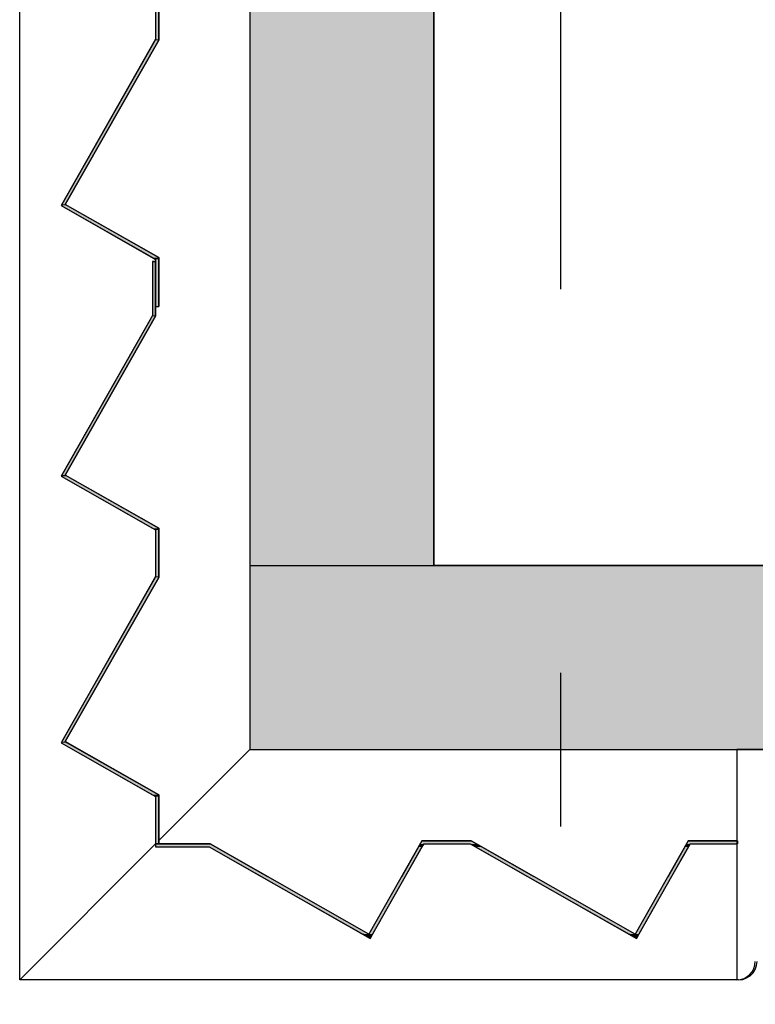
# Model space of a CAD drawing. Extents: x 2 to 87, y -108 to 11.
# Tile 195 of 210: x 42.275 to 42.754, y -14.873 to -14.232. Entities that reach past the tile are written whole.
import ezdxf

# ---------------------------------------------------------------- set-up
doc = ezdxf.new("R2010")
doc.units = 0
doc.header["$MEASUREMENT"] = 0
doc.linetypes.add('DASHDOT', pattern=[1, 0.5, -0.25, 0, -0.25])
for name, color, linetype in [('10', 7, 'CONTINUOUS'), ('13', 7, 'CONTINUOUS'), ('18', 7, 'CONTINUOUS'), ('2', 7, 'CONTINUOUS'), ('5', 7, 'CONTINUOUS')]:
    doc.layers.add(name, color=color, linetype=linetype)

# ---------------------------------------------------------------- blocks, each defined once
blk = doc.blocks.new('*N201')
at = {"layer": '18', "color": 62, "linetype": 'Continuous'}
for p, q in [((42.5372, -14.7669), (42.5361, -14.7689)), ((42.5372, -14.7669), (42.5692, -14.7669)), ((42.5692, -14.7669), (42.5727, -14.7689)), ((42.7108, -14.7669), (42.7097, -14.7689)), ((42.7108, -14.7669), (42.7428, -14.7669)), ((42.7428, -14.7669), (42.7428, -14.7689)), ((42.3636, -14.7689), (42.3991, -14.7689)), ((42.3636, -14.7689), (42.3636, -14.7709)), ((42.3636, -14.7709), (42.3986, -14.7709)), ((42.3986, -14.7709), (42.4325, -14.7902)), ((42.3991, -14.7689), (42.4026, -14.7709)), ((42.4026, -14.7709), (42.4365, -14.7902)), ((42.5349, -14.7709), (42.524, -14.7902)), ((42.5372, -14.7709), (42.5263, -14.7902)), ((42.5361, -14.7689), (42.5349, -14.7709)), ((42.5384, -14.7689), (42.5372, -14.7709)), ((42.5384, -14.7689), (42.5687, -14.7689)), ((42.5687, -14.7689), (42.5722, -14.7709)), ((42.5722, -14.7709), (42.6061, -14.7902)), ((42.5727, -14.7689), (42.5762, -14.7709)), ((42.5762, -14.7709), (42.6102, -14.7902)), ((42.7086, -14.7709), (42.6976, -14.7902)), ((42.7109, -14.7709), (42.6999, -14.7902)), ((42.7097, -14.7689), (42.7086, -14.7709)), ((42.712, -14.7689), (42.7109, -14.7709)), ((42.712, -14.7689), (42.7428, -14.7689)), ((42.4325, -14.7902), (42.4986, -14.8277)), ((42.5263, -14.7902), (42.5049, -14.8277)), ((42.6061, -14.7902), (42.6722, -14.8277)), ((42.6999, -14.7902), (42.6785, -14.8277)), ((42.5034, -14.8305), (42.4986, -14.8277)), ((42.5049, -14.8277), (42.5034, -14.8305)), ((42.677, -14.8305), (42.6722, -14.8277)), ((42.6785, -14.8277), (42.677, -14.8305))]:
    blk.add_line(p, q, dxfattribs=at)
for points in [[(42.5372, -14.7669), (42.5361, -14.7689), (42.5727, -14.7689)], [(42.5372, -14.7669), (42.5372, -14.7669), (42.5692, -14.7669)], [(42.5372, -14.7669), (42.5692, -14.7669), (42.5727, -14.7689)], [(42.7108, -14.7669), (42.7097, -14.7689), (42.7428, -14.7689)], [(42.7108, -14.7669), (42.7108, -14.7669), (42.7428, -14.7669)], [(42.7108, -14.7669), (42.7428, -14.7669), (42.7428, -14.7689)], [(42.3636, -14.7689), (42.3636, -14.7689), (42.3991, -14.7689)], [(42.3636, -14.7689), (42.3636, -14.7709), (42.4026, -14.7709)], [(42.3636, -14.7689), (42.3991, -14.7689), (42.4026, -14.7709)], [(42.3636, -14.7709), (42.3636, -14.7709), (42.3986, -14.7709)], [(42.3986, -14.7709), (42.4325, -14.7902), (42.4365, -14.7902)], [(42.3986, -14.7709), (42.4026, -14.7709), (42.4365, -14.7902)], [(42.5349, -14.7709), (42.524, -14.7902), (42.5263, -14.7902)], [(42.5349, -14.7709), (42.5372, -14.7709), (42.5263, -14.7902)], [(42.5361, -14.7689), (42.5349, -14.7709), (42.5372, -14.7709)], [(42.5361, -14.7689), (42.5384, -14.7689), (42.5372, -14.7709)], [(42.5384, -14.7689), (42.5384, -14.7689), (42.5687, -14.7689)], [(42.5687, -14.7689), (42.5722, -14.7709), (42.5762, -14.7709)], [(42.5687, -14.7689), (42.5727, -14.7689), (42.5762, -14.7709)], [(42.5722, -14.7709), (42.6061, -14.7902), (42.6102, -14.7902)], [(42.5722, -14.7709), (42.5762, -14.7709), (42.6102, -14.7902)], [(42.7086, -14.7709), (42.6976, -14.7902), (42.6999, -14.7902)], [(42.7086, -14.7709), (42.7109, -14.7709), (42.6999, -14.7902)], [(42.7097, -14.7689), (42.7086, -14.7709), (42.7109, -14.7709)], [(42.7097, -14.7689), (42.712, -14.7689), (42.7109, -14.7709)], [(42.712, -14.7689), (42.712, -14.7689), (42.7428, -14.7689)], [(42.4325, -14.7902), (42.4986, -14.8277), (42.5026, -14.8277)], [(42.4325, -14.7902), (42.4365, -14.7902), (42.5026, -14.8277)], [(42.524, -14.7902), (42.5026, -14.8277), (42.5049, -14.8277)], [(42.524, -14.7902), (42.5263, -14.7902), (42.5049, -14.8277)], [(42.6061, -14.7902), (42.6722, -14.8277), (42.6762, -14.8277)], [(42.6061, -14.7902), (42.6102, -14.7902), (42.6762, -14.8277)], [(42.6976, -14.7902), (42.6762, -14.8277), (42.6785, -14.8277)], [(42.6976, -14.7902), (42.6999, -14.7902), (42.6785, -14.8277)], [(42.4986, -14.8277), (42.5049, -14.8277), (42.5034, -14.8305)], [(42.6722, -14.8277), (42.6785, -14.8277), (42.677, -14.8305)]]:
    blk.add_solid(points, dxfattribs=at)
blk = doc.blocks.new('*N213')
at = {"layer": '18', "color": 62, "linetype": 'Continuous'}
for p, q in [((42.3616, -14.0396), (42.3636, -14.0396)), ((42.3616, -14.0396), (42.3616, -14.0746)), ((42.3636, -14.0396), (42.3636, -14.0746)), ((42.3613, -14.0752), (42.3024, -14.1787)), ((42.3636, -14.0752), (42.3047, -14.1787)), ((42.3616, -14.0746), (42.3613, -14.0752)), ((42.3636, -14.0746), (42.3636, -14.0752)), ((42.3024, -14.1787), (42.302, -14.1794)), ((42.302, -14.1794), (42.3615, -14.2133)), ((42.3047, -14.1787), (42.306, -14.1794)), ((42.306, -14.1794), (42.3656, -14.2133)), ((42.3615, -14.2133), (42.3636, -14.2144)), ((42.3636, -14.2144), (42.3636, -14.2447)), ((42.3656, -14.2133), (42.3656, -14.2144)), ((42.3656, -14.2144), (42.3656, -14.2447)), ((42.3633, -14.2453), (42.3024, -14.3523)), ((42.3656, -14.2453), (42.3047, -14.3523)), ((42.3636, -14.2447), (42.3633, -14.2453)), ((42.3656, -14.2447), (42.3656, -14.2453)), ((42.3024, -14.3523), (42.302, -14.353)), ((42.302, -14.353), (42.3615, -14.3869)), ((42.3047, -14.3523), (42.306, -14.353)), ((42.306, -14.353), (42.3656, -14.3869)), ((42.3615, -14.3869), (42.3636, -14.3881)), ((42.3636, -14.3881), (42.3636, -14.4189)), ((42.3656, -14.3869), (42.3656, -14.3881)), ((42.3656, -14.3881), (42.3656, -14.4189)), ((42.3636, -14.4189), (42.3656, -14.4189))]:
    blk.add_line(p, q, dxfattribs=at)
for points in [[(42.3616, -14.0396), (42.3616, -14.0396), (42.3636, -14.0396)], [(42.3616, -14.0396), (42.3616, -14.0746), (42.3636, -14.0746)], [(42.3616, -14.0396), (42.3636, -14.0396), (42.3636, -14.0746)], [(42.3613, -14.0752), (42.3024, -14.1787), (42.3047, -14.1787)], [(42.3613, -14.0752), (42.3636, -14.0752), (42.3047, -14.1787)], [(42.3616, -14.0746), (42.3613, -14.0752), (42.3636, -14.0752)], [(42.3616, -14.0746), (42.3636, -14.0746), (42.3636, -14.0752)], [(42.3024, -14.1787), (42.302, -14.1794), (42.306, -14.1794)], [(42.302, -14.1794), (42.3615, -14.2133), (42.3656, -14.2133)], [(42.302, -14.1794), (42.306, -14.1794), (42.3656, -14.2133)], [(42.3024, -14.1787), (42.3047, -14.1787), (42.306, -14.1794)], [(42.3615, -14.2133), (42.3636, -14.2144), (42.3656, -14.2144)], [(42.3615, -14.2133), (42.3656, -14.2133), (42.3656, -14.2144)], [(42.3636, -14.2144), (42.3636, -14.2447), (42.3656, -14.2447)], [(42.3636, -14.2144), (42.3656, -14.2144), (42.3656, -14.2447)], [(42.3633, -14.2453), (42.3024, -14.3523), (42.3047, -14.3523)], [(42.3633, -14.2453), (42.3656, -14.2453), (42.3047, -14.3523)], [(42.3636, -14.2447), (42.3633, -14.2453), (42.3656, -14.2453)], [(42.3636, -14.2447), (42.3656, -14.2447), (42.3656, -14.2453)], [(42.3024, -14.3523), (42.302, -14.353), (42.306, -14.353)], [(42.302, -14.353), (42.3615, -14.3869), (42.3656, -14.3869)], [(42.302, -14.353), (42.306, -14.353), (42.3656, -14.3869)], [(42.3024, -14.3523), (42.3047, -14.3523), (42.306, -14.353)], [(42.3615, -14.3869), (42.3636, -14.3881), (42.3656, -14.3881)], [(42.3615, -14.3869), (42.3656, -14.3869), (42.3656, -14.3881)], [(42.3636, -14.3881), (42.3636, -14.4189), (42.3656, -14.4189)], [(42.3636, -14.3881), (42.3656, -14.3881), (42.3656, -14.4189)], [(42.3636, -14.4189), (42.3636, -14.4189), (42.3656, -14.4189)]]:
    blk.add_solid(points, dxfattribs=at)
blk = doc.blocks.new('*N214')
at = {"layer": '18', "color": 62, "linetype": 'Continuous'}
for p, q in [((42.3616, -14.3896), (42.3636, -14.3896)), ((42.3616, -14.3896), (42.3616, -14.4246)), ((42.3636, -14.3896), (42.3636, -14.4246)), ((42.3613, -14.4252), (42.3024, -14.5287)), ((42.3636, -14.4252), (42.3047, -14.5287)), ((42.3616, -14.4246), (42.3613, -14.4252)), ((42.3636, -14.4246), (42.3636, -14.4252)), ((42.3024, -14.5287), (42.302, -14.5294)), ((42.302, -14.5294), (42.3615, -14.5633)), ((42.3047, -14.5287), (42.306, -14.5294)), ((42.306, -14.5294), (42.3656, -14.5633)), ((42.3615, -14.5633), (42.3636, -14.5644)), ((42.3636, -14.5644), (42.3636, -14.5947)), ((42.3656, -14.5633), (42.3656, -14.5644)), ((42.3656, -14.5644), (42.3656, -14.5947)), ((42.3633, -14.5953), (42.3024, -14.7023)), ((42.3656, -14.5953), (42.3047, -14.7023)), ((42.3636, -14.5947), (42.3633, -14.5953)), ((42.3656, -14.5947), (42.3656, -14.5953)), ((42.3024, -14.7023), (42.302, -14.703)), ((42.302, -14.703), (42.3615, -14.7369)), ((42.3047, -14.7023), (42.306, -14.703)), ((42.306, -14.703), (42.3656, -14.7369)), ((42.3615, -14.7369), (42.3636, -14.7381)), ((42.3636, -14.7381), (42.3636, -14.7689)), ((42.3656, -14.7369), (42.3656, -14.7381)), ((42.3656, -14.7381), (42.3656, -14.7689)), ((42.3636, -14.7689), (42.3656, -14.7689))]:
    blk.add_line(p, q, dxfattribs=at)
for points in [[(42.3616, -14.3896), (42.3616, -14.3896), (42.3636, -14.3896)], [(42.3616, -14.3896), (42.3616, -14.4246), (42.3636, -14.4246)], [(42.3616, -14.3896), (42.3636, -14.3896), (42.3636, -14.4246)], [(42.3613, -14.4252), (42.3024, -14.5287), (42.3047, -14.5287)], [(42.3613, -14.4252), (42.3636, -14.4252), (42.3047, -14.5287)], [(42.3616, -14.4246), (42.3613, -14.4252), (42.3636, -14.4252)], [(42.3616, -14.4246), (42.3636, -14.4246), (42.3636, -14.4252)], [(42.3024, -14.5287), (42.302, -14.5294), (42.306, -14.5294)], [(42.302, -14.5294), (42.3615, -14.5633), (42.3656, -14.5633)], [(42.302, -14.5294), (42.306, -14.5294), (42.3656, -14.5633)], [(42.3024, -14.5287), (42.3047, -14.5287), (42.306, -14.5294)], [(42.3615, -14.5633), (42.3636, -14.5644), (42.3656, -14.5644)], [(42.3615, -14.5633), (42.3656, -14.5633), (42.3656, -14.5644)], [(42.3636, -14.5644), (42.3636, -14.5947), (42.3656, -14.5947)], [(42.3636, -14.5644), (42.3656, -14.5644), (42.3656, -14.5947)], [(42.3633, -14.5953), (42.3024, -14.7023), (42.3047, -14.7023)], [(42.3633, -14.5953), (42.3656, -14.5953), (42.3047, -14.7023)], [(42.3636, -14.5947), (42.3633, -14.5953), (42.3656, -14.5953)], [(42.3636, -14.5947), (42.3656, -14.5947), (42.3656, -14.5953)], [(42.3024, -14.7023), (42.302, -14.703), (42.306, -14.703)], [(42.302, -14.703), (42.3615, -14.7369), (42.3656, -14.7369)], [(42.302, -14.703), (42.306, -14.703), (42.3656, -14.7369)], [(42.3024, -14.7023), (42.3047, -14.7023), (42.306, -14.703)], [(42.3615, -14.7369), (42.3636, -14.7381), (42.3656, -14.7381)], [(42.3615, -14.7369), (42.3656, -14.7369), (42.3656, -14.7381)], [(42.3636, -14.7381), (42.3636, -14.7689), (42.3656, -14.7689)], [(42.3636, -14.7381), (42.3656, -14.7381), (42.3656, -14.7689)], [(42.3636, -14.7689), (42.3636, -14.7689), (42.3656, -14.7689)]]:
    blk.add_solid(points, dxfattribs=at)

msp = doc.modelspace()

# ---------------------------------------------------------------- linework, layer by layer
at = {"layer": '10', "color": 62, "linetype": 'Continuous'}
for p, q in [((42.275, -14.8575), (42.275, -10.3082)), ((42.425, -14.7075), (42.3655, -14.767)), ((42.3655, -14.767), (42.425, -14.7075)), ((42.8925, -14.7075), (42.7425, -14.7075)), ((42.7425, -14.7075), (42.7425, -14.8575)), ((42.3636, -14.7689), (42.275, -14.8575)), ((42.275, -14.8575), (42.3636, -14.7689)), ((42.7436, -14.8575), (42.275, -14.8575))]:
    msp.add_line(p, q, dxfattribs=at)
msp.add_lwpolyline([(42.7436, -14.8575), (42.7463, -14.8572), (42.7488, -14.8563), (42.7511, -14.8549), (42.753, -14.853), (42.7544, -14.8507), (42.7553, -14.8481), (42.7556, -14.8455)], dxfattribs=at)
msp.add_arc((42.7425, -14.84548), 0.012, 270, 360, dxfattribs=at)
at = {"layer": '13', "color": 62, "linetype": 'Continuous'}
for p, q in [((42.425, -10.3875), (42.425, -14.5875)), ((42.545, -14.5875), (42.545, -10.5075)), ((42.425, -14.5875), (42.425, -14.7075)), ((42.8705, -14.5875), (42.545, -14.5875)), ((42.425, -14.7075), (42.8705, -14.7075))]:
    msp.add_line(p, q, dxfattribs=at)
at = {"layer": '18', "color": 62, "linetype": 'Continuous'}
for p, q in [((42.425, -10.5075), (42.425, -14.5875)), ((42.545, -10.5075), (42.545, -14.5875)), ((42.425, -14.5875), (42.8705, -14.5875)), ((42.425, -14.5875), (42.425, -14.7075)), ((42.425, -14.5875), (42.5124, -14.5875)), ((42.5124, -14.5875), (42.545, -14.5875)), ((42.425, -14.7075), (42.8705, -14.7075))]:
    msp.add_line(p, q, dxfattribs=at)
for points in [[(42.425, -10.5075), (42.425, -14.5875), (42.545, -14.5875)], [(42.425, -10.5075), (42.545, -10.5075), (42.545, -14.5875)], [(42.425, -14.5875), (42.425, -14.5875), (42.8705, -14.5875)], [(42.425, -14.5875), (42.425, -14.7075), (42.8705, -14.7075)], [(42.425, -14.5875), (42.8705, -14.5875), (42.8705, -14.7075)], [(42.425, -14.5875), (42.425, -14.5875), (42.5124, -14.5875)], [(42.5124, -14.5875), (42.5124, -14.5875), (42.545, -14.5875)], [(42.425, -14.7075), (42.425, -14.7075), (42.8705, -14.7075)]]:
    msp.add_solid(points, dxfattribs=at)
at = {"layer": '2', "color": 62, "linetype": 'Continuous'}
for p, q in [((42.3636, -14.2144), (42.3636, -14.2447)), ((42.3656, -14.2453), (42.3656, -14.2133)), ((42.3636, -14.2447), (42.302, -14.353)), ((42.3047, -14.3523), (42.3656, -14.2453)), ((42.302, -14.353), (42.3636, -14.3881)), ((42.3656, -14.3869), (42.3047, -14.3523)), ((42.3636, -14.3881), (42.3636, -14.4189)), ((42.3656, -14.4189), (42.3656, -14.3869)), ((42.3636, -14.3896), (42.3616, -14.3896)), ((42.3616, -14.3896), (42.3616, -14.4246)), ((42.3636, -14.4252), (42.3636, -14.3896)), ((42.3636, -14.4189), (42.3656, -14.4189)), ((42.3616, -14.4246), (42.302, -14.5294)), ((42.3047, -14.5287), (42.3636, -14.4252)), ((42.302, -14.5294), (42.3636, -14.5644)), ((42.3656, -14.5633), (42.3047, -14.5287)), ((42.3636, -14.5644), (42.3636, -14.5947)), ((42.3656, -14.5953), (42.3656, -14.5633)), ((42.3636, -14.5947), (42.302, -14.703)), ((42.3047, -14.7023), (42.3656, -14.5953)), ((42.302, -14.703), (42.3636, -14.7381)), ((42.3656, -14.7369), (42.3047, -14.7023)), ((42.3636, -14.7381), (42.3636, -14.7689)), ((42.3656, -14.7689), (42.3656, -14.7369)), ((42.5372, -14.7669), (42.5026, -14.8277)), ((42.5692, -14.7669), (42.5372, -14.7669)), ((42.6762, -14.8277), (42.5692, -14.7669)), ((42.7108, -14.7669), (42.6762, -14.8277)), ((42.7428, -14.7669), (42.7108, -14.7669)), ((42.7428, -14.7689), (42.7428, -14.7669)), ((42.3991, -14.7689), (42.3636, -14.7689)), ((42.3636, -14.7689), (42.3636, -14.7709)), ((42.3636, -14.7689), (42.3656, -14.7689)), ((42.3636, -14.7709), (42.3986, -14.7709)), ((42.3986, -14.7709), (42.5034, -14.8305)), ((42.5026, -14.8277), (42.3991, -14.7689)), ((42.5034, -14.8305), (42.5384, -14.7689)), ((42.5384, -14.7689), (42.5687, -14.7689)), ((42.5687, -14.7689), (42.677, -14.8305)), ((42.677, -14.8305), (42.712, -14.7689)), ((42.712, -14.7689), (42.7428, -14.7689))]:
    msp.add_line(p, q, dxfattribs=at)
at = {"layer": '5', "color": 7, "linetype": 'DASHDOT'}
msp.add_line((42.6276, -7.3075), (42.6276, -96.5075), dxfattribs=at)

# ---------------------------------------------------------------- block references
at = {"layer": '18', "color": 62, "linetype": 'Continuous'}
for name in ['*N213', '*N214', '*N201']:
    msp.add_blockref(name, (0, 0), dxfattribs=at)

doc.saveas('drawing.dxf')
